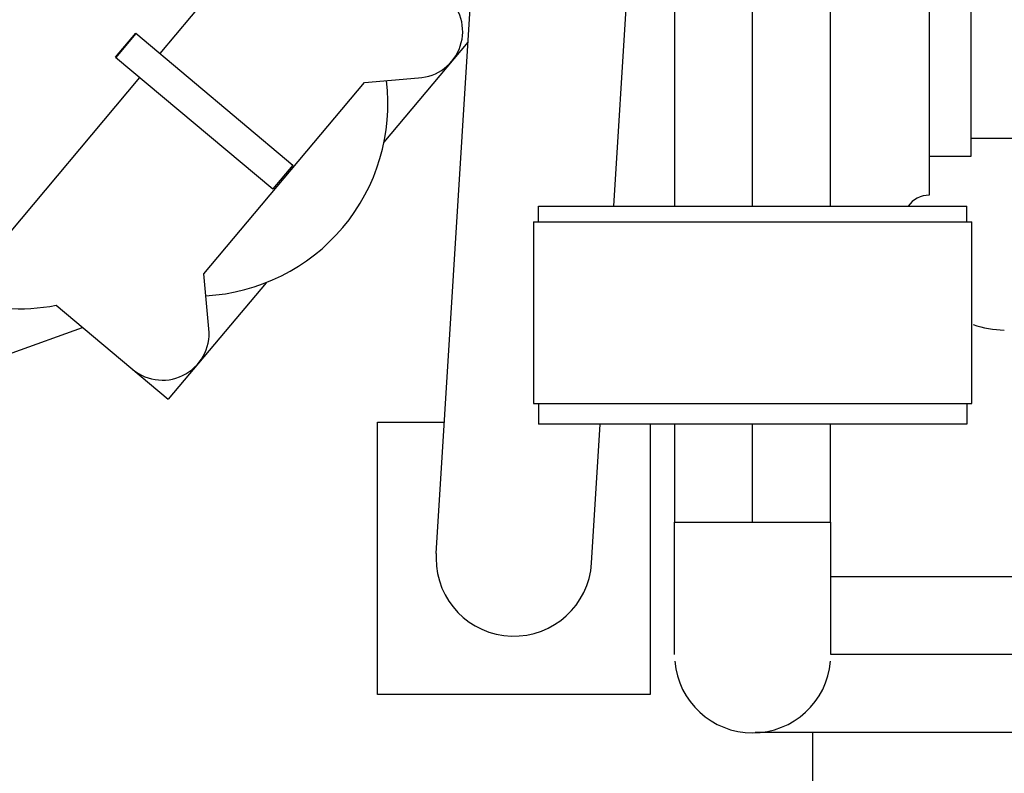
# Model space of a CAD drawing. Header units: millimetres. Extents: x 0 to 1189, y 0 to 841.
# Tile 144 of 169: x 999 to 1014, y 584 to 595. Entities that reach past the tile are written whole.
import ezdxf

# ---------------------------------------------------------------- set-up
doc = ezdxf.new("R2010")
doc.units = ezdxf.units.MM
doc.header["$LTSCALE"] = 65.395
doc.linetypes.add('CENTER', pattern=[0.6, 0.375, -0.075, 0.075, -0.075])
for name, color, linetype in [('1907_060000_TLKGS_KGS_V_ABL621', 7, 'CONTINUOUS'), ('1907_061000_TLKGS_KGS_V_ABL622', 7, 'CONTINUOUS'), ('1907_153200_24_ABL695', 7, 'CONTINUOUS'), ('1907_153200_24_T1_PBL888', 7, 'CONTINUOUS'), ('1907_153202_01_ABL644', 7, 'CONTINUOUS'), ('1907_153202_01_T3_PBL887', 7, 'CONTINUOUS'), ('1907_153202_01_T4_PBL645', 7, 'CONTINUOUS'), ('1907_641000_07_SIMPLE1_T1_X_PBL624', 7, 'CONTINUOUS'), ('1907_641000_07_SIMPLE1_X_ABL623', 7, 'CONTINUOUS'), ('1907_842000_17_SIMPLE1_H_ABL647', 7, 'CONTINUOUS'), ('1907_842000_17_SIMPLE1_T1_H_PBL648', 7, 'CONTINUOUS'), ('1997_000000_TLKGS_MARKETING_ABL558', 7, 'CONTINUOUS'), ('1997_030000_TLKGS_V_ABL559', 7, 'CONTINUOUS'), ('1997_100000_TLKGS_V_ABL560', 7, 'CONTINUOUS'), ('1997_111000_12_SIMPLE1_D_ABL639', 7, 'CONTINUOUS'), ('1997_111000_12_SIMPLE1_T1_D_PBL640', 7, 'CONTINUOUS'), ('1997_111200_08_SIMPLE1_A_ABL661', 7, 'CONTINUOUS'), ('1997_111200_08_SIMPLE1_T6_A_PBL701', 7, 'CONTINUOUS'), ('1997_111200_08_SIMPLE1_T9_A_PBL698', 7, 'CONTINUOUS'), ('1997_200000_TLKGS_V_ABL768', 7, 'CONTINUOUS'), ('1997_252000_06_SIMPLE1_T1_X_PBL770', 7, 'CONTINUOUS'), ('1997_252000_06_SIMPLE1_X_ABL769', 7, 'CONTINUOUS'), ('9M32C_GENSET_KPL_VERROHRUNG_ABL510', 7, 'CONTINUOUS'), ('BOGEN-S-2D-90-60_3X2_9_PBL684', 7, 'CONTINUOUS'), ('BOGEN-S-2D-90-60_3X2_9_PBL757', 7, 'CONTINUOUS'), ('EN1092-1-01A-DN50-PN16-61_5_PBL688', 7, 'CONTINUOUS'), ('EN1092-1-01A-DN50-PN16-61_5_PBL696', 7, 'CONTINUOUS'), ('LAUTERBACH_SP_RING_2_0165_70_PBL689', 7, 'CONTINUOUS'), ('links_2_VBL507', 7, 'CONTINUOUS'), ('RICKMEIER_FZ7-6201_427626_TS80_PBL754', 7, 'CONTINUOUS')]:
    doc.layers.add(name, color=color, linetype=linetype)

# ---------------------------------------------------------------- blocks, each defined once
blk = doc.blocks.new('1907_153202_01_T4_PBL645', base_point=(1015.309, 585.369))
at = {"layer": '1907_153202_01_T4_PBL645', "color": 7, "linetype": 'Continuous'}
for p, q in [((1015.46, 586.569), (1011.546, 586.569)), ((1015.46, 584.169), (1010.378, 584.169)), ((1020.24, 584.169), (1019.28, 584.169))]:
    blk.add_line(p, q, dxfattribs=at)
at = {"layer": '1907_153202_01_T4_PBL645', "color": 2, "linetype": 'CENTER'}
blk.add_line((1015.68, 585.369), (1011.545, 585.369), dxfattribs=at)
blk = doc.blocks.new('BOGEN-S-2D-90-60_3X2_9_PBL684', base_point=(1010.34, 586.338))
at = {"layer": 'BOGEN-S-2D-90-60_3X2_9_PBL684', "color": 7, "linetype": 'Continuous'}
for p, q in [((1009.134, 587.409), (1011.546, 587.409)), ((1009.134, 585.369), (1009.134, 587.409)), ((1011.546, 585.369), (1011.546, 587.409))]:
    blk.add_line(p, q, dxfattribs=at)
blk.add_arc((1010.34, 585.369), 1.206, 184.852, 355.148, dxfattribs=at)
blk = doc.blocks.new('EN1092-1-01A-DN50-PN16-61_5_PBL688', base_point=(1010.34, 589.081))
at = {"layer": 'EN1092-1-01A-DN50-PN16-61_5_PBL688', "color": 7, "linetype": 'Continuous'}
for p, q in [((1007.04, 589.241), (1007.04, 588.921)), ((1013.64, 589.241), (1013.64, 588.921)), ((1013.64, 588.921), (1007.04, 588.921))]:
    blk.add_line(p, q, dxfattribs=at)
blk = doc.blocks.new('1907_153202_01_T3_PBL887', base_point=(1010.34, 588.165))
at = {"layer": '1907_153202_01_T3_PBL887', "color": 7, "linetype": 'Continuous'}
for p, q in [((1009.14, 587.409), (1009.14, 588.921)), ((1011.54, 587.409), (1011.54, 588.921))]:
    blk.add_line(p, q, dxfattribs=at)
at = {"layer": '1907_153202_01_T3_PBL887', "color": 2, "linetype": 'CENTER'}
blk.add_line((1010.34, 587.409), (1010.34, 588.921), dxfattribs=at)
blk = doc.blocks.new('1907_153202_01_ABL644', base_point=(1013.64, 586.705))
at = {"layer": '1907_153202_01_T3_PBL887'}
blk.add_blockref('1907_153202_01_T3_PBL887', (1010.34, 588.165), dxfattribs=at)
at = {"layer": '1907_153202_01_T4_PBL645'}
blk.add_blockref('1907_153202_01_T4_PBL645', (1015.309, 585.369), dxfattribs=at)
at = {"layer": 'BOGEN-S-2D-90-60_3X2_9_PBL684'}
blk.add_blockref('BOGEN-S-2D-90-60_3X2_9_PBL684', (1010.34, 586.338), dxfattribs=at)
at = {"layer": 'EN1092-1-01A-DN50-PN16-61_5_PBL688'}
blk.add_blockref('EN1092-1-01A-DN50-PN16-61_5_PBL688', (1010.34, 589.081), dxfattribs=at)
blk = doc.blocks.new('LAUTERBACH_SP_RING_2_0165_70_PBL689', base_point=(1010.34, 590.641))
at = {"layer": 'LAUTERBACH_SP_RING_2_0165_70_PBL689', "color": 7, "linetype": 'Continuous'}
for p, q in [((1006.96, 592.041), (1013.72, 592.041)), ((1006.96, 592.041), (1006.96, 589.241)), ((1013.72, 589.241), (1013.72, 592.041)), ((1006.96, 589.241), (1013.72, 589.241))]:
    blk.add_line(p, q, dxfattribs=at)
blk = doc.blocks.new('EN1092-1-01A-DN50-PN16-61_5_PBL696', base_point=(1010.34, 592.161))
at = {"layer": 'EN1092-1-01A-DN50-PN16-61_5_PBL696', "color": 7, "linetype": 'Continuous'}
for p, q in [((1007.04, 592.281), (1013.64, 592.281)), ((1007.04, 592.041), (1007.04, 592.281)), ((1013.64, 592.041), (1013.64, 592.281))]:
    blk.add_line(p, q, dxfattribs=at)
blk = doc.blocks.new('RICKMEIER_FZ7-6201_427626_TS80_PBL754', base_point=(1010.34, 604.481))
at = {"layer": 'RICKMEIER_FZ7-6201_427626_TS80_PBL754', "color": 7, "linetype": 'Continuous'}
for p, q in [((1008.94, 607.281), (1011.74, 607.281)), ((1008.14, 602.481), (1008.14, 606.481)), ((1012.54, 606.481), (1012.54, 602.481)), ((1009.14, 601.681), (1008.94, 601.681)), ((1011.74, 601.681), (1011.54, 601.681))]:
    blk.add_line(p, q, dxfattribs=at)
for centre in [(1009.1, 606.621), (1011.58, 606.621)]:
    blk.add_circle(centre, 0.38, dxfattribs=at)
for centre, radius, start, end in [((1008.94, 606.481), 0.8, 90, 180), ((1011.74, 606.481), 0.8, 0, 90), ((1010.34, 604.481), 1.24, 348.2448, 191.7552), ((1009.1, 602.341), 0.38, 81.1021, 270), ((1011.58, 602.341), 0.38, 259.5382, 90), ((1008.94, 602.481), 0.8, 180, 270), ((1011.74, 602.481), 0.8, 270, 360)]:
    blk.add_arc(centre, radius, start, end, dxfattribs=at)
blk = doc.blocks.new('BOGEN-S-2D-90-60_3X2_9_PBL757', base_point=(1010.34, 603.461))
at = {"layer": 'BOGEN-S-2D-90-60_3X2_9_PBL757', "color": 7, "linetype": 'Continuous'}
for p, q in [((1009.134, 602.441), (1009.134, 604.481)), ((1011.546, 602.441), (1011.546, 604.481)), ((1009.134, 602.441), (1011.546, 602.441))]:
    blk.add_line(p, q, dxfattribs=at)
blk.add_arc((1010.34, 604.481), 1.206, 0, 180, dxfattribs=at)
blk = doc.blocks.new('1907_153200_24_T1_PBL888', base_point=(1010.34, 597.361))
at = {"layer": '1907_153200_24_T1_PBL888', "color": 7, "linetype": 'Continuous'}
for p, q in [((1009.14, 592.281), (1009.14, 602.441)), ((1011.54, 592.281), (1011.54, 602.441))]:
    blk.add_line(p, q, dxfattribs=at)
at = {"layer": '1907_153200_24_T1_PBL888', "color": 2, "linetype": 'CENTER'}
blk.add_line((1010.34, 592.281), (1010.34, 602.441), dxfattribs=at)
blk = doc.blocks.new('1907_153200_24_ABL695', base_point=(1010.34, 599.661))
at = {"layer": '1907_153200_24_T1_PBL888'}
blk.add_blockref('1907_153200_24_T1_PBL888', (1010.34, 597.361), dxfattribs=at)
at = {"layer": 'BOGEN-S-2D-90-60_3X2_9_PBL757'}
blk.add_blockref('BOGEN-S-2D-90-60_3X2_9_PBL757', (1010.34, 603.461), dxfattribs=at)
at = {"layer": 'EN1092-1-01A-DN50-PN16-61_5_PBL696'}
blk.add_blockref('EN1092-1-01A-DN50-PN16-61_5_PBL696', (1010.34, 592.161), dxfattribs=at)
at = {"layer": 'RICKMEIER_FZ7-6201_427626_TS80_PBL754'}
blk.add_blockref('RICKMEIER_FZ7-6201_427626_TS80_PBL754', (1010.34, 604.481), dxfattribs=at)
blk = doc.blocks.new('9M32C_GENSET_KPL_VERROHRUNG_ABL510', base_point=(997.077, 614.589))
at = {"layer": '1907_153200_24_ABL695'}
blk.add_blockref('1907_153200_24_ABL695', (1010.34, 599.661), dxfattribs=at)
at = {"layer": '1907_153202_01_ABL644'}
blk.add_blockref('1907_153202_01_ABL644', (1013.64, 586.705), dxfattribs=at)
at = {"layer": 'LAUTERBACH_SP_RING_2_0165_70_PBL689'}
blk.add_blockref('LAUTERBACH_SP_RING_2_0165_70_PBL689', (1010.34, 590.641), dxfattribs=at)
blk = doc.blocks.new('1997_111000_12_SIMPLE1_T1_D_PBL640', base_point=(988.66, 620.549))
at = {"layer": '1997_111000_12_SIMPLE1_T1_D_PBL640', "color": 7, "linetype": 'Continuous'}
blk.add_line((1013.06, 601.533), (1013.06, 592.449), dxfattribs=at)
for centre, radius, start, end in [((1013.06, 592.049), 0.4, 90, 144.3978), ((1014.26, 591.969), 1.6, 250.9401, 268.5)]:
    blk.add_arc(centre, radius, start, end, dxfattribs=at)
blk = doc.blocks.new('1997_111000_12_SIMPLE1_D_ABL639', base_point=(988.66, 625.889))
at = {"layer": '1997_111000_12_SIMPLE1_T1_D_PBL640'}
blk.add_blockref('1997_111000_12_SIMPLE1_T1_D_PBL640', (988.66, 620.549), dxfattribs=at)
blk = doc.blocks.new('1997_111200_08_SIMPLE1_T9_A_PBL698', base_point=(1013.38, 600.449))
at = {"layer": '1997_111200_08_SIMPLE1_T9_A_PBL698', "color": 7, "linetype": 'Continuous'}
for p, q in [((1013.7, 607.849), (1013.06, 607.849)), ((1013.7, 607.849), (1013.7, 606.973)), ((1013.7, 601.533), (1013.7, 593.049)), ((1013.7, 593.049), (1013.06, 593.049))]:
    blk.add_line(p, q, dxfattribs=at)
blk = doc.blocks.new('1997_111200_08_SIMPLE1_T6_A_PBL701', base_point=(1015.26, 602.509))
at = {"layer": '1997_111200_08_SIMPLE1_T6_A_PBL701', "color": 7, "linetype": 'Continuous'}
for p, q in [((1013.1, 607.849), (1013.1, 611.769)), ((1014.66, 607.697), (1014.66, 611.769)), ((1014.9, 611.769), (1014.9, 607.873)), ((1016.72, 611.769), (1016.72, 608.625)), ((1017.42, 611.769), (1017.42, 608.691)), ((1014.9, 609.729), (1016.72, 609.729)), ((1014.66, 593.249), (1014.66, 600.809)), ((1014.9, 600.632), (1014.9, 593.249)), ((1014.66, 598.409), (1013.7, 598.409)), ((1014.66, 597.289), (1013.7, 597.289)), ((1013.7, 593.329), (1014.66, 593.329)), ((1014.66, 593.249), (1014.9, 593.249))]:
    blk.add_line(p, q, dxfattribs=at)
blk = doc.blocks.new('1997_111200_08_SIMPLE1_A_ABL661', base_point=(982.44, 624.449))
at = {"layer": '1997_111200_08_SIMPLE1_T6_A_PBL701'}
blk.add_blockref('1997_111200_08_SIMPLE1_T6_A_PBL701', (1015.26, 602.509), dxfattribs=at)
at = {"layer": '1997_111200_08_SIMPLE1_T9_A_PBL698'}
blk.add_blockref('1997_111200_08_SIMPLE1_T9_A_PBL698', (1013.38, 600.449), dxfattribs=at)
blk = doc.blocks.new('1997_100000_TLKGS_V_ABL560', base_point=(983.56, 617.533))
at = {"layer": '1997_111000_12_SIMPLE1_D_ABL639'}
blk.add_blockref('1997_111000_12_SIMPLE1_D_ABL639', (988.66, 625.889), dxfattribs=at)
at = {"layer": '1997_111200_08_SIMPLE1_A_ABL661'}
blk.add_blockref('1997_111200_08_SIMPLE1_A_ABL661', (982.44, 624.449), dxfattribs=at)
blk = doc.blocks.new('1997_252000_06_SIMPLE1_T1_X_PBL770', base_point=(988.758, 606.089))
at = {"layer": '1997_252000_06_SIMPLE1_T1_X_PBL770', "color": 7, "linetype": 'Continuous'}
blk.add_line((1011.26, 584.169), (1011.26, 582.929), dxfattribs=at)
blk = doc.blocks.new('1997_252000_06_SIMPLE1_X_ABL769', base_point=(988.758, 606.089))
at = {"layer": '1997_252000_06_SIMPLE1_T1_X_PBL770'}
blk.add_blockref('1997_252000_06_SIMPLE1_T1_X_PBL770', (988.758, 606.089), dxfattribs=at)
blk = doc.blocks.new('1997_200000_TLKGS_V_ABL768', base_point=(988.758, 626.741))
at = {"layer": '1997_252000_06_SIMPLE1_X_ABL769'}
blk.add_blockref('1997_252000_06_SIMPLE1_X_ABL769', (988.758, 606.089), dxfattribs=at)
blk = doc.blocks.new('1997_030000_TLKGS_V_ABL559', base_point=(991.06, 633.874))
at = {"layer": '1997_100000_TLKGS_V_ABL560'}
blk.add_blockref('1997_100000_TLKGS_V_ABL560', (983.56, 617.533), dxfattribs=at)
at = {"layer": '1997_200000_TLKGS_V_ABL768'}
blk.add_blockref('1997_200000_TLKGS_V_ABL768', (988.758, 626.741), dxfattribs=at)
blk = doc.blocks.new('1907_641000_07_SIMPLE1_T1_X_PBL624', base_point=(997.949, 593.693))
at = {"layer": '1907_641000_07_SIMPLE1_T1_X_PBL624', "color": 7, "linetype": 'Continuous'}
for p, q in [((1001.207, 594.632), (1004.074, 598.048)), ((1000.523, 594.578), (1000.832, 594.946)), ((1000.836, 594.943), (1000.528, 594.575)), ((1000.832, 594.946), (1003.252, 592.915)), ((1005.951, 594.81), (1004.658, 593.269)), ((1000.523, 594.578), (1002.944, 592.547)), ((998.031, 590.847), (1000.898, 594.264)), ((1004.356, 594.185), (1005.189, 594.258)), ((1001.883, 591.237), (1004.356, 594.185)), ((1003.252, 592.915), (1002.944, 592.547)), ((1001.952, 590.445), (1001.883, 591.237)), ((1002.84, 591.101), (1001.332, 589.305)), ((999.606, 590.753), (1001.332, 589.305)), ((998.93, 590.018), (1000.013, 590.412))]:
    blk.add_line(p, q, dxfattribs=at)
for centre, radius, start, end in [((1005.151, 594.977), 0.72, 272.9957, 50), ((1001.757, 593.856), 2.96, 273.005, 6.9498), ((999.052, 593.62), 2.92, 250.0267, 280.9401), ((1001.243, 590.319), 0.72, 230.3671, 10.0463)]:
    blk.add_arc(centre, radius, start, end, dxfattribs=at)
blk = doc.blocks.new('1907_641000_07_SIMPLE1_X_ABL623', base_point=(997.949, 593.693))
at = {"layer": '1907_641000_07_SIMPLE1_T1_X_PBL624'}
blk.add_blockref('1907_641000_07_SIMPLE1_T1_X_PBL624', (997.949, 593.693), dxfattribs=at)
blk = doc.blocks.new('1907_842000_17_SIMPLE1_T1_H_PBL648', base_point=(1010.524, 600.003))
at = {"layer": '1907_842000_17_SIMPLE1_T1_H_PBL648', "color": 7, "linetype": 'Continuous'}
for p, q in [((1005.462, 586.927), (1006.127, 597.641)), ((1008.199, 592.281), (1008.522, 597.492)), ((1004.56, 588.953), (1005.588, 588.953)), ((1004.56, 584.753), (1004.56, 588.953)), ((1007.857, 586.778), (1007.99, 588.921)), ((1008.76, 588.921), (1008.76, 584.753)), ((1005.462, 586.927), (1005.46, 586.853)), ((1008.76, 584.753), (1004.56, 584.753))]:
    blk.add_line(p, q, dxfattribs=at)
blk.add_arc((1006.66, 586.853), 1.2, 180, 356.4483, dxfattribs=at)
blk = doc.blocks.new('1907_842000_17_SIMPLE1_H_ABL647', base_point=(1010.524, 600.003))
at = {"layer": '1907_842000_17_SIMPLE1_T1_H_PBL648'}
blk.add_blockref('1907_842000_17_SIMPLE1_T1_H_PBL648', (1010.524, 600.003), dxfattribs=at)
blk = doc.blocks.new('1907_061000_TLKGS_KGS_V_ABL622', base_point=(995.79, 629.099))
at = {"layer": '1907_641000_07_SIMPLE1_X_ABL623'}
blk.add_blockref('1907_641000_07_SIMPLE1_X_ABL623', (997.949, 593.693), dxfattribs=at)
at = {"layer": '1907_842000_17_SIMPLE1_H_ABL647'}
blk.add_blockref('1907_842000_17_SIMPLE1_H_ABL647', (1010.524, 600.003), dxfattribs=at)
blk = doc.blocks.new('1907_060000_TLKGS_KGS_V_ABL621', base_point=(994.81, 654.013))
at = {"layer": '1907_061000_TLKGS_KGS_V_ABL622'}
blk.add_blockref('1907_061000_TLKGS_KGS_V_ABL622', (995.79, 629.099), dxfattribs=at)
blk = doc.blocks.new('1997_000000_TLKGS_MARKETING_ABL558', base_point=(991.06, 643.253))
at = {"layer": '1907_060000_TLKGS_KGS_V_ABL621'}
blk.add_blockref('1907_060000_TLKGS_KGS_V_ABL621', (994.81, 654.013), dxfattribs=at)
at = {"layer": '1997_030000_TLKGS_V_ABL559'}
blk.add_blockref('1997_030000_TLKGS_V_ABL559', (991.06, 633.874), dxfattribs=at)
blk = doc.blocks.new('LINKS_2_VBL507', base_point=(991.378, 628.293))
at = {"layer": '1997_000000_TLKGS_MARKETING_ABL558'}
blk.add_blockref('1997_000000_TLKGS_MARKETING_ABL558', (991.06, 643.253), dxfattribs=at)
at = {"layer": '9M32C_GENSET_KPL_VERROHRUNG_ABL510'}
blk.add_blockref('9M32C_GENSET_KPL_VERROHRUNG_ABL510', (997.077, 614.589), dxfattribs=at)

msp = doc.modelspace()

# ---------------------------------------------------------------- block references
at = {"layer": 'links_2_VBL507'}
msp.add_blockref('LINKS_2_VBL507', (991.37753, 628.29289), dxfattribs=at)

doc.saveas('drawing.dxf')
